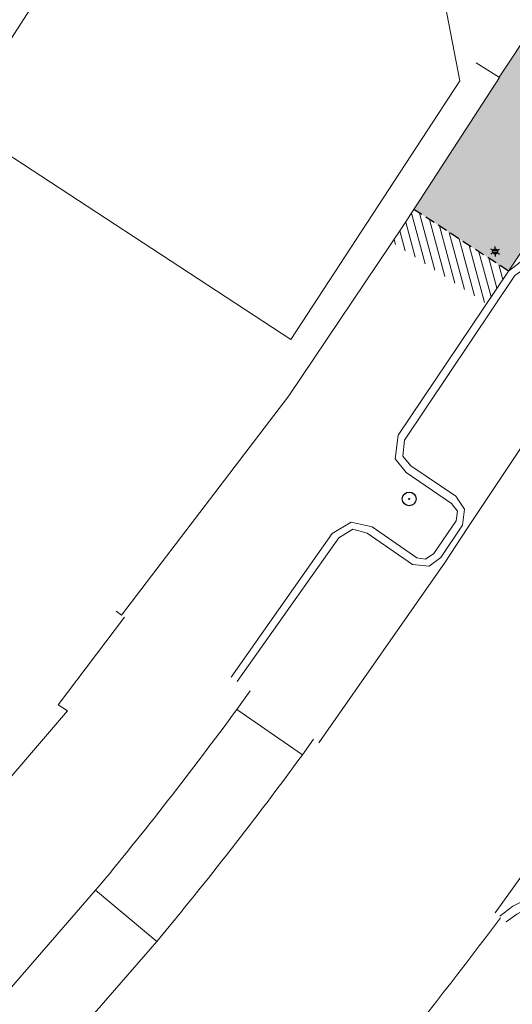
# Model space of a CAD drawing. Header units: metres. Extents: x 187916 to 189411, y 333285 to 334910.
# Tile 98 of 256: x 188255 to 188267, y 334469 to 334494. Entities that reach past the tile are written whole.
import ezdxf
from ezdxf.enums import TextEntityAlignment as Align

# ---------------------------------------------------------------- set-up
doc = ezdxf.new("R2010")
doc.units = ezdxf.units.M
doc.linetypes.add('DASHED2', pattern=[0.375, 0.25, -0.125])
for name, color, linetype, lineweight in [('B-ME-GR-BOOM-S', 253, 'Continuous', 25), ('B-ME-IE-MEUBILAIR_WEGMEUBILAIR_LICHTMAST-S', 253, 'Continuous', 25), ('B-ME-IE-TERREINAFSCHEIDING_KUNSTMATIG_MUUR-G', 253, 'IE-TERREINAFSCHEIDING-KUNSTMATIG-DICHT', 18), ('B-ME-VH-KANTOPSLUITING_ACHTERKANTBAND-G', 253, 'Continuous', 18), ('B-ME-VH-VERHARDING_ASFALT-G', 253, 'Continuous', 18), ('B-ME-VH-VERHARDING_BETONSTRAATSTEEN-G', 253, 'Continuous', 18), ('B-ME-VH-VERHARDING_TEGEL-G', 253, 'Continuous', 18), ('B-WE-OG-BEBOUWING-GV', 253, 'Continuous', 15), ('B-WE-OG-TERREIN_ERF-GV', 253, 'Continuous', 15), ('B-WE-VH-GESLOTENVERHARDING_ASFALT-GV', 253, 'Continuous', 15), ('B-WE-VH-OPENVERHARDING_BETONSTRAATSTEEN-GV', 253, 'Continuous', 15), ('B-WE-VH-OPENVERHARDING_TEGEL-GV', 253, 'Continuous', 15), ('N-WE-VH-HERSTRATEN-A-200', 252, 'Continuous', 18), ('N-WE-VH-KANTOPSLUITING_VOORKANTBAND-G', 7, 'Continuous', 15), ('N-WE-VH-VERHARDING_TEGEL-A', 254, 'Continuous', 5)]:
    doc.layers.add(name, color=color, linetype=linetype, lineweight=lineweight)
doc.layers.add('N-WE-VH-MATERIAALSCHEIDING-G', color=7, linetype='DASHED2')
doc.styles.add('NLCS-ISO', font='NLCS-ISO.ttf')
doc.linetypes.add('IE-TERREINAFSCHEIDING-KUNSTMATIG-DICHT', pattern='A,8,-1,[82,NLCS.SHX,S=0.75,R=90,X=0,Y=0],-1', length=10)

# ---------------------------------------------------------------- blocks, each defined once
blk = doc.blocks.new('B-SIE-WEG_LICHTMAST-SO')
at = {"ltscale": 0.1}
for p, q in [((-1.1, 0.63), (-2.19, 1.27)), ((0, 1.27), (0, 2.53)), ((1.1, 0.63), (2.19, 1.27)), ((-1.1, -0.63), (-2.19, -1.27)), ((0, -1.27), (0, -2.53)), ((1.1, -0.63), (2.19, -1.27))]:
    blk.add_line(p, q, dxfattribs=at)
at = {"flags": 128}
for points in [[(-1.16, 0.5), (1.16, 0.5)], [(-1.16, -0.5), (1.16, -0.5)]]:
    blk.add_lwpolyline(points, dxfattribs=at)
at = {"ltscale": 0.1}
blk.add_circle((0, 0), 1.27, dxfattribs=at)
at = {"style": 'NLCS-ISO'}
blk.add_attdef('TYPE', text='', height=1.8, dxfattribs=at).set_placement((0, 2.53), align=Align.BOTTOM_CENTER)
blk = doc.blocks.new('SGR-BOOM_01')
at = {"ltscale": 0.1}
h = blk.add_hatch(color=256, dxfattribs=at)
edge = h.paths.add_edge_path()
edge.add_arc((0, 0), 0.15, 0, 360)
for radius in [2.5, 0.045]:
    blk.add_circle((0, 0), radius)
blk.add_circle((0, 0), 0.15, dxfattribs=at)
blk = doc.blocks.new('DTM')
at = {"layer": 'B-ME-IE-TERREINAFSCHEIDING_KUNSTMATIG_MUUR-G', "ltscale": 0.2, "flags": 128}
for points in [[(188266.723, 334492.111), (188266.129, 334492.48)], [(188264.283, 334488.351), (188266.723, 334492.111)], [(188261.379, 334484.039), (188264.283, 334488.351)], [(188257.139, 334478.485), (188261.379, 334484.039)], [(188256.998, 334478.584), (188257.139, 334478.485)]]:
    blk.add_lwpolyline(points, dxfattribs=at)
at = {"layer": 'B-ME-VH-KANTOPSLUITING_ACHTERKANTBAND-G', "ltscale": 0.2, "flags": 128}
for points in [[(188259.915, 334476.907), (188262.479, 334480.553), (188262.958, 334480.84), (188263.491, 334480.724), (188264.622, 334479.933), (188264.849, 334479.899), (188265.059, 334480.044), (188265.627, 334480.873), (188265.656, 334481.116), (188265.506, 334481.309), (188264.353, 334482.1), (188264.073, 334482.447), (188264.153, 334483.043), (188266.948, 334487.205), (188267.355, 334487.51), (188270.314, 334488.276), (188270.597, 334488.432), (188270.825, 334488.654), (188271.883, 334490.307), (188271.51, 334490.527), (188272.22, 334491.833), (188272.604, 334491.63), (188273.318, 334493.803)], [(188288.102, 334490.487), (188285.804, 334491.401), (188283.266, 334491.431), (188280.667, 334490.298), (188278.558, 334487.857), (188278.913, 334487.626), (188278.094, 334486.388), (188277.719, 334486.63), (188277.607, 334486.323), (188277.59, 334486.044), (188277.69, 334482.451), (188277.644, 334482.066), (188277.507, 334481.755), (188271.401, 334472.644), (188271.154, 334472.39), (188270.849, 334472.187), (188267.395, 334471.034), (188267.159, 334470.904), (188266.891, 334470.714)]]:
    blk.add_lwpolyline(points, dxfattribs=at)
at = {"layer": 'B-ME-VH-VERHARDING_ASFALT-G', "ltscale": 0.2, "flags": 128}
for points in [[(188262.142, 334475.248), (188265.344, 334479.825), (188265.906, 334480.683), (188272.192, 334490.117), (188272.925, 334491.474), (188273.662, 334493.756)], [(188365.831, 334434.904), (188362.424, 334438.566), (188358.782, 334442.192), (188355.122, 334445.513), (188351.371, 334448.692), (188347.489, 334451.746), (188344.075, 334454.203), (188337.129, 334458.837), (188327.407, 334465.3), (188317.952, 334471.566), (188309.423, 334477.209), (188300.854, 334482.883), (188294.468, 334487.122), (188288.587, 334490.994), (188288.384, 334490.721), (188285.9, 334491.748), (188283.244, 334491.777), (188280.46, 334490.595), (188278.258, 334488.068), (188277.41, 334486.822), (188269.049, 334474.323), (188266.615, 334470.939)]]:
    blk.add_lwpolyline(points, dxfattribs=at)
at = {"layer": 'B-ME-VH-VERHARDING_BETONSTRAATSTEEN-G', "ltscale": 0.2, "flags": 128}
for points in [[(188260.071, 334476.801), (188262.647, 334480.439), (188263.002, 334480.663), (188263.364, 334480.561), (188264.512, 334479.768), (188264.936, 334479.721), (188265.238, 334479.942), (188265.781, 334480.766), (188265.838, 334481.169), (188265.618, 334481.498), (188264.471, 334482.271), (188264.267, 334482.515), (188264.31, 334482.919), (188267.111, 334487.091), (188267.401, 334487.294), (188270.345, 334488.084), (188270.692, 334488.231), (188270.998, 334488.549), (188272.051, 334490.191), (188272.793, 334491.545), (188273.535, 334493.785)], [(188288.235, 334490.64), (188285.865, 334491.618), (188283.266, 334491.633), (188280.568, 334490.461), (188278.396, 334487.975), (188277.543, 334486.74), (188277.393, 334486.368), (188277.377, 334486.025), (188277.491, 334482.449), (188277.459, 334482.131), (188277.332, 334481.855), (188271.219, 334472.769), (188271.014, 334472.537), (188270.778, 334472.401), (188267.331, 334471.24), (188267.061, 334471.106), (188266.735, 334470.85)]]:
    blk.add_lwpolyline(points, dxfattribs=at)
at = {"layer": 'B-ME-VH-VERHARDING_TEGEL-G', "ltscale": 0.2, "flags": 128}
blk.add_lwpolyline([(188268.439, 334494.716), (188266.718, 334492.116)], dxfattribs=at)
at = {"layer": 'B-WE-OG-BEBOUWING-GV', "ltscale": 0.2, "flags": 128}
for points in [[(188252.973, 334490.997), (188258.171, 334499.046), (188252.625, 334502.65), (188247.381, 334494.651)], [(188258.171, 334499.046), (188252.973, 334490.997), (188261.433, 334485.47), (188265.718, 334492.029), (188265.251, 334494.444)]]:
    blk.add_lwpolyline(points, close=True, dxfattribs=at)
at = {"layer": 'B-WE-OG-TERREIN_ERF-GV', "ltscale": 0.2, "flags": 128}
blk.add_lwpolyline([(188258.171, 334499.046), (188265.251, 334494.444), (188265.718, 334492.029), (188261.433, 334485.47), (188252.973, 334490.997), (188247.381, 334494.651), (188241.912, 334498.225), (188233.568, 334503.676), (188236.925, 334508.535), (188239.297, 334507.017), (188239.805, 334507.742), (188241.505, 334510.334), (188242.051, 334509.981), (188242.35, 334510.443), (188244.953, 334508.759), (188244.654, 334508.297), (188247.367, 334506.541), (188247.157, 334506.203), (188252.625, 334502.65)], close=True, dxfattribs=at)
at = {"layer": 'B-WE-VH-GESLOTENVERHARDING_ASFALT-GV', "ltscale": 0.2, "flags": 128}
for points in [[(188262.007, 334475.343), (188261.723, 334474.94)], [(188258.033, 334470.211), (188254.643, 334466.319), (188250.528, 334461.927)]]:
    blk.add_lwpolyline(points, dxfattribs=at)
for points in [[(188261.723, 334474.94, -0.015104), (188258.033, 334470.211)], [(188260.774, 334463.436, 0.018057), (188266.747, 334470.808)]]:
    blk.add_lwpolyline(points, format="xyb", dxfattribs=at)
at = {"layer": 'B-WE-VH-OPENVERHARDING_BETONSTRAATSTEEN-GV', "ltscale": 0.2, "flags": 128}
for points in [[(188260.399, 334476.567), (188260.062, 334476.095)], [(188261.723, 334474.94), (188260.062, 334476.095)], [(188260.062, 334476.095), (188261.723, 334474.94), (188262.007, 334475.343)], [(188256.481, 334471.509), (188258.033, 334470.211)]]:
    blk.add_lwpolyline(points, dxfattribs=at)
for points in [[(188260.062, 334476.095, -0.015059), (188256.481, 334471.509)], [(188258.033, 334470.211, 0.015104), (188261.723, 334474.94)]]:
    blk.add_lwpolyline(points, format="xyb", dxfattribs=at)
blk.add_lwpolyline([(188253.139, 334467.669), (188254.643, 334466.319), (188258.033, 334470.211), (188256.481, 334471.509)], close=True, dxfattribs=at)
at = {"layer": 'B-WE-VH-OPENVERHARDING_TEGEL-GV', "ltscale": 0.2, "flags": 128}
for points in [[(188257.213, 334478.429), (188255.531, 334476.211), (188255.765, 334476.058), (188251.511, 334471.104), (188247.062, 334466.323), (188236.301, 334456.552), (188233.934, 334454.698), (188227.449, 334449.624), (188219.494, 334443.809)], [(188260.062, 334476.095), (188260.399, 334476.567)], [(188249.128, 334463.396), (188253.139, 334467.669), (188256.481, 334471.509)]]:
    blk.add_lwpolyline(points, dxfattribs=at)
for points in [[(188256.481, 334471.509, 0.015059), (188260.062, 334476.095)], [(188266.747, 334470.808, -0.018057), (188260.774, 334463.436)]]:
    blk.add_lwpolyline(points, format="xyb", dxfattribs=at)
at = {"layer": 'B-ME-GR-BOOM-S', "xscale": 0.07, "yscale": 0.07, "zscale": 0.07}
blk.add_blockref('SGR-BOOM_01', (188264.433, 334481.428), dxfattribs=at)
at = {"layer": 'B-ME-IE-MEUBILAIR_WEGMEUBILAIR_LICHTMAST-S', "xscale": 0.05, "yscale": 0.05, "zscale": 0.05}
blk.add_blockref('B-SIE-WEG_LICHTMAST-SO', (188266.612, 334487.698), dxfattribs=at)
blk = doc.blocks.new('ontwerp Wilhelmina- & Engelenkampstraat')
at = {"layer": 'N-WE-VH-HERSTRATEN-A-200'}
h = blk.add_hatch(dxfattribs=at)
h.set_pattern_fill('AVH-HERSTRATEN-SO', color=256, scale=0.2, angle=45, pattern_type=2)
h.set_pattern_definition([(105, (188105.68291, 334536.56465), (-0.19318517, -0.0517638), [])])
h.paths.add_polyline_path([(188264.553, 334488.767), (188264.283, 334488.351), (188264.001, 334487.932), (188266.39, 334486.375), (188266.948, 334487.205)])
at = {"layer": 'N-WE-VH-VERHARDING_TEGEL-A', "transparency": 33554610}
h = blk.add_hatch(color=256, dxfattribs=at)
h.dxf.hatch_style = 1
h.paths.add_polyline_path([(188269.177, 334495.313), (188269.424, 334495.143), (188269.671, 334494.972), (188269.918, 334494.802), (188270.165, 334494.631), (188270.08, 334494.508), (188270.326, 334494.337), (188270.573, 334494.167), (188270.82, 334493.996), (188271.067, 334493.826), (188271.314, 334493.655), (188271.561, 334493.485), (188271.684, 334493.4), (188271.931, 334493.229), (188272.178, 334493.059), (188272.425, 334492.888), (188272.254, 334492.641), (188272.007, 334492.812), (188271.76, 334492.982), (188271.514, 334493.153), (188271.267, 334493.323), (188271.143, 334493.409), (188270.896, 334493.579), (188270.65, 334493.75), (188270.403, 334493.92), (188270.156, 334494.091), (188269.909, 334494.261), (188269.824, 334494.138), (188269.577, 334494.308), (188269.33, 334494.479), (188269.083, 334494.649), (188268.836, 334494.82), (188269.007, 334495.066)], flags=16)
h.paths.add_polyline_path([(188271.437, 334493.57), (188271.684, 334493.4), (188271.514, 334493.153), (188271.267, 334493.323)], flags=0)
edge = h.paths.add_edge_path()
edge.add_line((188273.014, 334493.328), (188273.54, 334493.022))
edge.add_arc((188264.701, 334497.254), 9.8, 334.4163, 335.0706)
edge.add_line((188273.588, 334493.124), (188273.959, 334494.04))
edge.add_arc((188270.333, 334495.236), 3.818, 341.7462, 416.6997)
edge.add_line((188272.429, 334498.427), (188272.196, 334498.58))
edge.add_line((188272.196, 334498.58), (188272.113, 334498.635))
edge.add_line((188272.113, 334498.635), (188271.487, 334499.14))
edge.add_line((188271.487, 334499.14), (188271.403, 334499.194))
edge.add_line((188271.403, 334499.194), (188267.274, 334501.897))
edge.add_line((188267.274, 334501.897), (188263.991, 334504.038))
edge.add_line((188263.991, 334504.038), (188263.154, 334504.584))
edge.add_line((188263.154, 334504.584), (188263.07, 334504.639))
edge.add_line((188263.07, 334504.639), (188262.907, 334504.387))
edge.add_line((188262.907, 334504.387), (188262.655, 334504.551))
edge.add_line((188262.655, 334504.551), (188262.405, 334504.715))
edge.add_line((188262.405, 334504.715), (188262.241, 334504.463))
edge.add_line((188262.241, 334504.463), (188262.077, 334504.212))
edge.add_line((188262.077, 334504.212), (188261.913, 334503.961))
edge.add_line((188261.913, 334503.961), (188261.662, 334504.125))
edge.add_line((188261.662, 334504.125), (188261.411, 334504.289))
edge.add_line((188261.411, 334504.289), (188261.575, 334504.54))
edge.add_line((188261.575, 334504.54), (188261.739, 334504.791))
edge.add_line((188261.739, 334504.791), (188261.902, 334505.042))
edge.add_line((188261.902, 334505.042), (188261.901, 334505.043))
edge.add_line((188261.901, 334505.043), (188261.65, 334505.207))
edge.add_line((188261.65, 334505.207), (188261.399, 334505.371))
edge.add_line((188261.399, 334505.371), (188261.563, 334505.622))
edge.add_line((188261.563, 334505.622), (188261.479, 334505.677))
edge.add_line((188261.479, 334505.677), (188260.641, 334506.223))
edge.add_line((188260.641, 334506.223), (188260.111, 334506.569))
edge.add_line((188260.111, 334506.569), (188255.314, 334509.677))
edge.add_line((188255.314, 334509.677), (188254.567, 334510.162))
edge.add_line((188254.567, 334510.162), (188249.693, 334513.316))
edge.add_line((188249.693, 334513.316), (188248.97, 334513.797))
edge.add_line((188248.97, 334513.797), (188247.484, 334514.786))
edge.add_line((188247.484, 334514.786), (188245.645, 334515.997))
edge.add_line((188245.645, 334515.997), (188244.836, 334514.768))
edge.add_line((188244.836, 334514.768), (188248.18, 334512.609))
edge.add_line((188248.18, 334512.609), (188248.909, 334512.12))
edge.add_line((188248.909, 334512.12), (188253.792, 334508.964))
edge.add_line((188253.792, 334508.964), (188254.538, 334508.475))
edge.add_line((188254.538, 334508.475), (188259.304, 334505.388))
edge.add_line((188259.304, 334505.388), (188260.019, 334504.874))
edge.add_line((188260.019, 334504.874), (188264.791, 334501.782))
edge.add_line((188264.791, 334501.782), (188266.499, 334500.695))
edge.add_line((188266.499, 334500.695), (188266.661, 334500.564))
edge.add_line((188266.661, 334500.564), (188270.027, 334498.386))
edge.add_line((188270.027, 334498.386), (188270.059, 334497.215))
edge.add_line((188270.059, 334497.215), (188268.439, 334494.716))
edge.add_line((188268.439, 334494.716), (188266.717, 334492.115))
edge.add_line((188266.717, 334492.115), (188266.723, 334492.111))
edge.add_line((188266.723, 334492.111), (188264.553, 334488.767))
edge.add_line((188264.553, 334488.767), (188266.948, 334487.205))
edge.add_line((188266.948, 334487.205), (188270.048, 334491.851))
edge.add_line((188270.048, 334491.851), (188272.035, 334490.537))
edge.add_line((188272.035, 334490.537), (188272.632, 334491.468))
edge.add_line((188272.632, 334491.468), (188272.11, 334491.772))
edge.add_line((188272.11, 334491.772), (188273.014, 334493.328))
at = {"layer": 'N-WE-VH-KANTOPSLUITING_VOORKANTBAND-G', "flags": 128}
blk.add_lwpolyline([(188272.035, 334490.537), (188270.048, 334491.851), (188266.948, 334487.205)], dxfattribs=at)
at = {"layer": 'N-WE-VH-MATERIAALSCHEIDING-G', "flags": 128}
blk.add_lwpolyline([(188266.948, 334487.205), (188264.553, 334488.767)], dxfattribs=at)

msp = doc.modelspace()

# ---------------------------------------------------------------- block references
msp.add_blockref('DTM', (0, 0))

# ---------------------------------------------------------------- next in the draw order: block references
msp.add_blockref('ontwerp Wilhelmina- & Engelenkampstraat', (0, 0))

doc.saveas('drawing.dxf')
